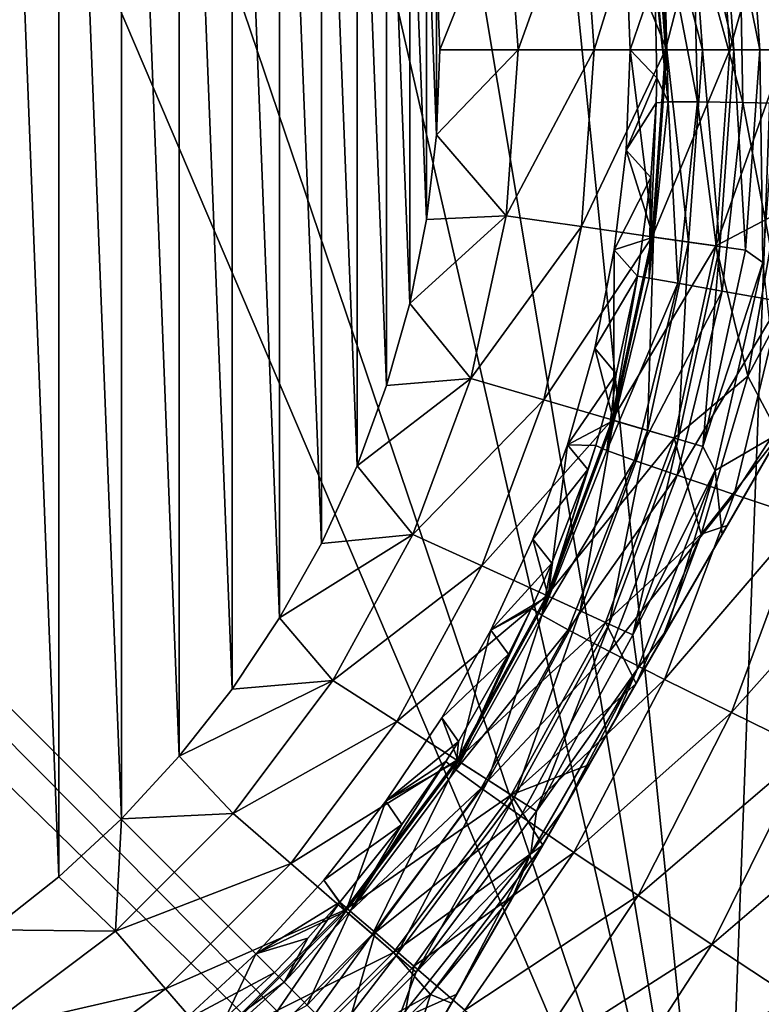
# Model space of a CAD drawing. Header units: metres. Extents: x -42 to 163, y -93 to 90.
# Tile 73 of 232: x 46.97 to 51.9, y -30.37 to -23.83. Entities that reach past the tile are written whole.
import ezdxf

# ---------------------------------------------------------------- set-up
doc = ezdxf.new("R2010")
doc.units = ezdxf.units.M
doc.layers.add('solid_500770_SW0001', color=7, linetype='CONTINUOUS')

msp = doc.modelspace()

# ---------------------------------------------------------------- linework, layer by layer
at = {"layer": 'solid_500770_SW0001'}
for points in [[(56.514248, -38.315102, -12.948243), (18.35524, -1.03225, -12.923228), (18.5, 0, -12.95)], [(56.514248, -38.315102, -12.948243), (18.5, 0, -12.95), (51.630558, -33.130558, -12.95)], [(43.829685, -14.84155, -12.95), (51.630558, -33.130558, -12.95), (18.5, 0, -12.95)], [(55.226353, -39.602997, -12.78924), (18.210615, -2.056118, -12.843356), (18.35524, -1.03225, -12.923228)], [(56.514248, -38.315102, -12.948243), (55.226353, -39.602997, -12.78924), (18.35524, -1.03225, -12.923228)], [(55.226353, -39.602997, -12.78924), (18.068186, -3.068632, -12.711252), (18.210615, -2.056118, -12.843356)], [(53.967102, -40.862244, -12.37532), (17.928152, -4.063536, -12.528332), (18.068186, -3.068632, -12.711252)], [(55.226353, -39.602997, -12.78924), (53.967102, -40.862244, -12.37532), (18.068186, -3.068632, -12.711252)], [(53.967102, -40.862244, -12.37532), (17.791296, -5.035288, -12.296576), (17.928152, -4.063536, -12.528332)], [(52.761547, -42.067799, -11.714679), (17.65856, -5.979468, -12.018324), (17.791296, -5.035288, -12.296576)], [(53.967102, -40.862244, -12.37532), (52.761547, -42.067799, -11.714679), (17.791296, -5.035288, -12.296576)], [(52.761547, -42.067799, -11.714679), (17.530245, -6.890572, -11.696586), (17.65856, -5.979468, -12.018324)], [(51.633751, -43.195599, -10.820447), (17.407103, -7.765442, -11.334347), (17.530245, -6.890572, -11.696586)], [(52.761547, -42.067799, -11.714679), (51.633751, -43.195599, -10.820447), (17.530245, -6.890572, -11.696586)], [(51.633751, -43.195599, -10.820447), (17.289606, -8.601012, -10.934836), (17.407103, -7.765442, -11.334347)], [(51.633751, -43.195599, -10.820447), (17.177889, -9.394261, -10.501533), (17.289606, -8.601012, -10.934836)], [(50.606339, -44.223011, -9.710581), (17.072445, -10.143663, -10.037726), (17.177889, -9.394261, -10.501533)], [(51.633751, -43.195599, -10.820447), (50.606339, -44.223011, -9.710581), (17.177889, -9.394261, -10.501533)], [(50.606339, -44.223011, -9.710581), (16.973396, -10.847627, -9.546817), (17.072445, -10.143663, -10.037726)], [(49.699722, -45.129623, -8.407207), (16.880825, -11.505233, -9.032024), (16.973396, -10.847627, -9.546817)], [(50.606339, -44.223011, -9.710581), (49.699722, -45.129623, -8.407207), (16.973396, -10.847627, -9.546817)], [(49.699722, -45.129623, -8.407207), (16.79487, -12.116113, -8.49642), (16.880825, -11.505233, -9.032024)], [(49.699722, -45.129623, -8.407207), (16.642687, -13.197508, -7.374191), (16.79487, -12.116113, -8.49642)], [(49.699657, -45.129688, 8.4071), (16.794886, -12.116011, 8.496514), (16.6427, -13.197419, 7.374295)], [(49.699657, -45.129688, 8.4071), (35.635506, -30.935335, 8.513803), (16.794886, -12.116011, 8.496514)], [(48.931927, -45.897423, -6.93625), (16.516392, -14.094997, -6.200139), (16.642687, -13.197508, -7.374191)], [(48.931873, -45.897476, 6.936131), (16.6427, -13.197419, 7.374295), (16.516403, -14.094914, 6.200261)], [(49.699722, -45.129623, -8.407207), (48.931927, -45.897423, -6.93625), (16.642687, -13.197508, -7.374191)], [(48.931873, -45.897476, 6.936131), (49.699657, -45.129688, 8.4071), (16.6427, -13.197419, 7.374295)], [(48.318233, -46.511116, -5.326939), (16.415119, -14.814549, -4.990705), (16.516392, -14.094997, -6.200139)], [(48.318192, -46.511158, 5.32681), (16.516403, -14.094914, 6.200261), (16.415131, -14.814468, 4.99086)], [(48.931927, -45.897423, -6.93625), (48.318233, -46.511116, -5.326939), (16.516392, -14.094997, -6.200139)], [(48.318192, -46.511158, 5.32681), (48.931873, -45.897476, 6.936131), (16.516403, -14.094914, 6.200261)], [(47.870903, -46.958447, -3.611315), (16.337788, -15.364034, -3.757375), (16.415119, -14.814549, -4.990705)], [(48.318192, -46.511158, 5.32681), (16.415131, -14.814468, 4.99086), (16.337799, -15.363949, 3.757596)], [(48.318233, -46.511116, -5.326939), (47.870903, -46.958447, -3.611315), (16.415119, -14.814549, -4.990705)], [(43.829685, -14.84155, -12.95), (45.7845, -15.884066, -12.95), (51.630558, -33.130558, -12.95)], [(47.870903, -46.958447, -3.611315), (16.28339, -15.750718, -2.508), (16.337788, -15.364034, -3.757375)], [(47.870872, -46.958473, 3.611179), (16.337799, -15.363949, 3.757596), (16.2834, -15.750665, 2.508222)], [(47.870872, -46.958473, 3.611179), (48.318192, -46.511158, 5.32681), (16.337799, -15.363949, 3.757596)], [(47.598915, -47.230434, -1.823827), (16.251156, -15.979367, -1.252469), (16.28339, -15.750718, -2.508)], [(47.598904, -47.230446, 1.823686), (16.2834, -15.750665, 2.508222), (16.25116, -15.979352, 1.252599)], [(47.870903, -46.958447, -3.611315), (47.598915, -47.230434, -1.823827), (16.28339, -15.750718, -2.508)], [(47.598904, -47.230446, 1.823686), (47.870872, -46.958473, 3.611179), (16.2834, -15.750665, 2.508222)], [(45.7845, -15.884066, -12.95), (47.857407, -16.670916, -12.95), (51.630558, -33.130558, -12.95)], [(47.598904, -47.230446, 1.823686), (16.25116, -15.979352, 1.252599), (16.240602, -16.054668)], [(47.507648, -47.321697, -0.000071), (16.240602, -16.054668), (16.251156, -15.979367, -1.252469)], [(47.598915, -47.230434, -1.823827), (47.507648, -47.321697, -0.000071), (16.251156, -15.979367, -1.252469)], [(47.507648, -47.321697, -0.000071), (47.598904, -47.230446, 1.823686), (16.240602, -16.054668)], [(47.857407, -16.670916, -12.95), (48.928162, -16.964266, -12.95), (51.630558, -33.130558, -12.95)], [(48.928162, -16.964266, -12.95), (50.015373, -17.188921, -12.95), (51.630558, -33.130558, -12.95)], [(50.015373, -17.188921, -12.95), (52.213558, -17.42835, -12.95), (51.630558, -33.130558, -12.95)], [(55.570568, -17.15641, -12.902661), (51.630558, -33.130558, -12.95), (54.406155, -17.389357, -12.95)], [(52.593307, -32.708866, -12.920412), (51.630558, -33.130558, -12.95), (55.570568, -17.15641, -12.902661)], [(52.213558, -17.42835, -12.95), (54.406155, -17.389357, -12.95), (51.630558, -33.130558, -12.95)], [(47.227589, -29.527599, 33.5), (47.227589, -18.531277, 33.5), (46.781483, -18.179422, 33.5)], [(46.781483, -29.879452, 33.5), (47.227589, -29.527599, 33.5), (46.781483, -18.179422, 33.5)], [(47.644516, -29.141991, 33.5), (47.644516, -18.916883, 33.5), (47.227589, -18.531277, 33.5)], [(47.227589, -29.527599, 33.5), (47.644516, -29.141991, 33.5), (47.227589, -18.531277, 33.5)], [(48.029915, -28.724876, 33.5), (48.029915, -19.333998, 33.5), (47.644516, -18.916883, 33.5)], [(47.644516, -29.141991, 33.5), (48.029915, -28.724876, 33.5), (47.644516, -18.916883, 33.5)], [(48.381535, -28.278614, 33.5), (48.381535, -19.78026, 33.5), (48.029915, -19.333998, 33.5)], [(48.029915, -28.724876, 33.5), (48.381535, -28.278614, 33.5), (48.029915, -19.333998, 33.5)], [(48.697041, -27.806082, 33.5), (48.697041, -20.252792, 33.5), (48.381535, -19.78026, 33.5)], [(48.381535, -28.278614, 33.5), (48.697041, -27.806082, 33.5), (48.381535, -19.78026, 33.5)], [(48.974377, -27.310442, 33.5), (48.974377, -20.748432, 33.5), (48.697041, -20.252792, 33.5)], [(48.697041, -27.806082, 33.5), (48.974377, -27.310442, 33.5), (48.697041, -20.252792, 33.5)], [(49.211952, -26.794664, 33.5), (49.211952, -21.26421, 33.5), (48.974377, -20.748432, 33.5)], [(48.974377, -27.310442, 33.5), (49.211952, -26.794664, 33.5), (48.974377, -20.748432, 33.5)], [(49.408352, -26.261724, 33.5), (49.408352, -21.79715, 33.5), (49.211952, -21.26421, 33.5)], [(49.211952, -26.794664, 33.5), (49.408352, -26.261724, 33.5), (49.211952, -21.26421, 33.5)], [(49.562389, -25.714628, 33.5), (49.562389, -22.344246, 33.5), (49.408352, -21.79715, 33.5)], [(49.408352, -26.261724, 33.5), (49.562389, -25.714628, 33.5), (49.408352, -21.79715, 33.5)], [(49.672928, -25.157454, 33.5), (49.672928, -22.901423, 33.5), (49.562389, -22.344246, 33.5)], [(49.562389, -25.714628, 33.5), (49.672928, -25.157454, 33.5), (49.562389, -22.344246, 33.5)], [(51.795628, -22.697161, 21.891552), (51.909073, -22.615685, 22.104425), (52.015018, -24.029438, 22.104425)], [(51.624798, -22.721722, 21.715334), (51.795628, -22.697161, 21.891552), (51.890915, -24.029438, 21.891552)], [(51.890915, -24.029438, 21.891552), (51.795628, -22.697161, 21.891552), (52.015018, -24.029438, 22.104425)], [(51.173508, -22.786608, 33.097553), (51.262394, -24.029438, 33.097553), (51.597801, -22.725603, 32.797123)], [(51.416473, -22.751675, 21.58672), (51.507858, -24.029438, 21.58672), (51.183323, -22.785196, 21.513536)], [(51.262394, -24.029438, 33.097553), (51.691055, -24.029438, 32.797123), (51.597801, -22.725603, 32.797123)], [(51.416473, -22.751675, 21.58672), (51.624798, -22.721722, 21.715334), (51.71833, -24.029438, 21.715334)], [(51.416473, -22.751675, 21.58672), (51.71833, -24.029438, 21.715334), (51.507858, -24.029438, 21.58672)], [(51.597801, -22.725603, 32.797123), (51.691055, -24.029438, 32.797123), (51.998199, -22.937376, 32.426758)], [(51.624798, -22.721722, 21.715334), (51.890915, -24.029438, 21.891552), (51.71833, -24.029438, 21.715334)], [(51.173508, -22.786608, 33.097553), (50.703979, -22.854115, 33.318897), (50.78804, -24.029438, 33.318897)], [(51.173508, -22.786608, 33.097553), (50.78804, -24.029438, 33.318897), (51.262394, -24.029438, 33.097553)], [(51.183323, -22.785196, 21.513536), (51.272346, -24.029438, 21.513542), (51.000809, -23.362726, 21.500164)], [(51.272346, -24.029438, 21.513542), (51.183323, -22.785196, 21.513536), (51.507858, -24.029438, 21.58672)], [(49.739407, -24.594553, 33.5), (49.739407, -23.464323, 33.5), (49.672928, -22.901423, 33.5)], [(49.672928, -25.157454, 33.5), (49.739407, -24.594553, 33.5), (49.672928, -22.901423, 33.5)], [(50.703979, -22.854115, 33.318897), (50.203518, -22.926071, 33.454422), (50.282433, -24.029438, 33.454422)], [(50.703979, -22.854115, 33.318897), (50.282433, -24.029438, 33.454422), (50.78804, -24.029438, 33.318897)], [(50.203518, -22.926071, 33.454422), (49.739407, -23.464323, 33.5), (49.76149, -24.029438, 33.5)], [(50.282433, -24.029438, 33.454422), (50.203518, -22.926071, 33.454422), (49.76149, -24.029438, 33.5)], [(51.691055, -24.029438, 32.797123), (52.060966, -24.029438, 32.426758), (51.998199, -22.937376, 32.426758)], [(52.161804, -23.075438, 14.004773), (51.754436, -23.12468, 14.517725), (52.177189, -24.388828, 14.002697)], [(51.446812, -23.165867, 15.096656), (51.249165, -23.197634, 15.722291), (51.47554, -24.375029, 15.084787)], [(51.754436, -23.12468, 14.517725), (51.446812, -23.165867, 15.096656), (51.777561, -24.379557, 14.512068)], [(51.446812, -23.165867, 15.096656), (51.47554, -24.375029, 15.084787), (51.777561, -24.379557, 14.512068)], [(51.754436, -23.12468, 14.517725), (51.777561, -24.379557, 14.512068), (52.177189, -24.388828, 14.002697)], [(51.249165, -23.197634, 15.722291), (51.168091, -23.218994, 16.373732), (51.280891, -24.375395, 15.70233)], [(51.280891, -24.375395, 15.70233), (51.168091, -23.218994, 16.373732), (51.192978, -23.547951, 16.364464)], [(51.249165, -23.197634, 15.722291), (51.280891, -24.375395, 15.70233), (51.47554, -24.375029, 15.084787)], [(51.000809, -23.362726, 21.500164), (51.027004, -24.029438, 21.500164), (51.192978, -23.547951, 16.364464)], [(51.272346, -24.029438, 21.513542), (51.027004, -24.029438, 21.500164), (51.000809, -23.362726, 21.500164)], [(49.739407, -24.594553, 33.5), (49.76149, -24.029438, 33.5), (49.739407, -23.464323, 33.5)], [(51.027004, -24.029438, 21.500164), (51.204941, -24.214771, 16.347979), (51.192978, -23.547951, 16.364464)], [(51.280891, -24.375395, 15.70233), (51.192978, -23.547951, 16.364464), (51.204941, -24.214771, 16.347979)], [(50.282433, -24.029438, 33.454422), (49.76149, -24.029438, 33.5), (49.739407, -24.594553, 33.5)], [(50.203518, -25.132803, 33.454422), (50.282433, -24.029438, 33.454422), (49.739407, -24.594553, 33.5)], [(50.203518, -25.132803, 33.454422), (50.78804, -24.029438, 33.318897), (50.282433, -24.029438, 33.454422)], [(50.703979, -25.20476, 33.318897), (50.78804, -24.029438, 33.318897), (50.203518, -25.132803, 33.454422)], [(50.703979, -25.20476, 33.318897), (51.262394, -24.029438, 33.097553), (50.78804, -24.029438, 33.318897)], [(51.173508, -25.272266, 33.097553), (51.262394, -24.029438, 33.097553), (50.703979, -25.20476, 33.318897)], [(51.027004, -24.029438, 21.500164), (51.000809, -24.696148, 21.500164), (51.204941, -24.214771, 16.347979)], [(51.183323, -25.273678, 21.513536), (51.000809, -24.696148, 21.500164), (51.027004, -24.029438, 21.500164)], [(51.183323, -25.273678, 21.513536), (51.027004, -24.029438, 21.500164), (51.272346, -24.029438, 21.513542)], [(51.173508, -25.272266, 33.097553), (51.691055, -24.029438, 32.797123), (51.262394, -24.029438, 33.097553)], [(51.173508, -25.272266, 33.097553), (51.597801, -25.333271, 32.797123), (51.691055, -24.029438, 32.797123)], [(51.416473, -25.307199, 21.58672), (51.183323, -25.273678, 21.513536), (51.272346, -24.029438, 21.513542)], [(51.416473, -25.307199, 21.58672), (51.272346, -24.029438, 21.513542), (51.507858, -24.029438, 21.58672)], [(51.416473, -25.307199, 21.58672), (51.507858, -24.029438, 21.58672), (51.624798, -25.337152, 21.715334)], [(51.624798, -25.337152, 21.715334), (51.507858, -24.029438, 21.58672), (51.71833, -24.029438, 21.715334)], [(51.597801, -25.333271, 32.797123), (52.060966, -24.029438, 32.426758), (51.691055, -24.029438, 32.797123)], [(51.998199, -25.121504, 32.426758), (52.060966, -24.029438, 32.426758), (51.597801, -25.333271, 32.797123)], [(51.624798, -25.337152, 21.715334), (51.71833, -24.029438, 21.715334), (51.795628, -25.361713, 21.891552)], [(51.795628, -25.361713, 21.891552), (51.71833, -24.029438, 21.715334), (51.890915, -24.029438, 21.891552)], [(51.795628, -25.361713, 21.891552), (51.890915, -24.029438, 21.891552), (51.909073, -25.44319, 22.104425)], [(51.909073, -25.44319, 22.104425), (51.890915, -24.029438, 21.891552), (52.015018, -24.029438, 22.104425)], [(51.000809, -24.696148, 21.500164), (51.199917, -24.380806, 16.344786), (51.204941, -24.214771, 16.347979)], [(51.280891, -24.375395, 15.70233), (51.204941, -24.214771, 16.347979), (51.199917, -24.380806, 16.344786)], [(51.000809, -24.696148, 21.500164), (51.165707, -24.878002, 16.337236), (51.199917, -24.380806, 16.344786)], [(51.280891, -24.375395, 15.70233), (51.199917, -24.380806, 16.344786), (51.154858, -25.547527, 15.694198)], [(51.280891, -24.375395, 15.70233), (51.154858, -25.547527, 15.694198), (51.344624, -25.580908, 15.079412)], [(51.154858, -25.547527, 15.694198), (51.199917, -24.380806, 16.344786), (51.165707, -24.878002, 16.337236)], [(51.47554, -24.375029, 15.084787), (51.280891, -24.375395, 15.70233), (51.344624, -25.580908, 15.079412)], [(51.47554, -24.375029, 15.084787), (51.344624, -25.580908, 15.079412), (51.639278, -25.632748, 14.508816)], [(51.777561, -24.379557, 14.512068), (51.47554, -24.375029, 15.084787), (51.639278, -25.632748, 14.508816)], [(51.777561, -24.379557, 14.512068), (51.639278, -25.632748, 14.508816), (52.029385, -25.701391, 14.000686)], [(52.177189, -24.388828, 14.002697), (51.777561, -24.379557, 14.512068), (52.029385, -25.701391, 14.000686)], [(50.203518, -25.132803, 33.454422), (49.739407, -24.594553, 33.5), (49.672928, -25.157454, 33.5)], [(51.000809, -24.696148, 21.500164), (50.922382, -25.358749, 21.500164), (51.165707, -24.878002, 16.337236)], [(51.183323, -25.273678, 21.513536), (50.922382, -25.358749, 21.500164), (51.000809, -24.696148, 21.500164)], [(52.992748, -24.906454, 29.5), (48.520611, -32.65242, 29.5), (48.520611, -32.65242, 25.5)], [(52.975632, -24.936096, 29.88092), (48.520611, -32.65242, 29.5), (52.992748, -24.906454, 29.5)], [(52.992748, -24.906454, 25.5), (48.520611, -32.65242, 25.5), (48.539639, -32.619461, 25.098352)], [(52.992748, -24.906454, 25.5), (52.992748, -24.906454, 29.5), (48.520611, -32.65242, 25.5)], [(52.975632, -24.936096, 29.88092), (48.537727, -32.622772, 29.880962), (48.520611, -32.65242, 29.5)], [(52.975632, -24.936096, 29.88092), (52.923508, -25.026377, 30.260981), (48.537727, -32.622772, 29.880962)], [(52.973717, -24.939415, 25.098349), (52.992748, -24.906454, 25.5), (48.539639, -32.619461, 25.098352)], [(50.922382, -25.358749, 21.500164), (51.076061, -25.533682, 16.333508), (51.165707, -24.878002, 16.337236)], [(51.154858, -25.547527, 15.694198), (51.165707, -24.878002, 16.337236), (51.076061, -25.533682, 16.333508)], [(52.973717, -24.939415, 25.098349), (48.539639, -32.619461, 25.098352), (48.574326, -32.559383, 24.828465)], [(52.93903, -24.999493, 24.828463), (52.973717, -24.939415, 25.098349), (48.574326, -32.559383, 24.828465)], [(52.93903, -24.999493, 24.828463), (48.574326, -32.559383, 24.828465), (48.597748, -32.51881, 24.697607)], [(52.915604, -25.040066, 24.697596), (52.93903, -24.999493, 24.828463), (48.597748, -32.51881, 24.697607)], [(52.923508, -25.026377, 30.260981), (48.589863, -32.532475, 30.261061), (48.537727, -32.622772, 29.880962)], [(52.923508, -25.026377, 30.260981), (52.902306, -25.063101, 30.367167), (48.589863, -32.532475, 30.261061)], [(52.902306, -25.063101, 30.367167), (48.61105, -32.495773, 30.367165), (48.589863, -32.532475, 30.261061)], [(52.915604, -25.040066, 24.697596), (48.597748, -32.51881, 24.697607), (48.698124, -32.344959, 24.299749)], [(52.902306, -25.063101, 30.367167), (52.833885, -25.18161, 30.638638), (48.61105, -32.495773, 30.367165)], [(52.815231, -25.213917, 24.299744), (52.915604, -25.040066, 24.697596), (48.698124, -32.344959, 24.299749)], [(50.203518, -25.132803, 33.454422), (49.672928, -25.157454, 33.5), (49.562389, -25.714628, 33.5)], [(49.96838, -26.213709, 33.454422), (50.203518, -25.132803, 33.454422), (49.562389, -25.714628, 33.5)], [(50.703979, -25.20476, 33.318897), (50.203518, -25.132803, 33.454422), (49.96838, -26.213709, 33.454422)], [(51.810722, -26.199188, 32.426758), (51.998199, -25.121504, 32.426758), (51.597801, -25.333271, 32.797123)], [(52.274239, -25.321802, 32), (51.998199, -25.121504, 32.426758), (51.810722, -26.199188, 32.426758)], [(52.833885, -25.18161, 30.638638), (48.679508, -32.377201, 30.638762), (48.61105, -32.495773, 30.367165)], [(52.833885, -25.18161, 30.638638), (52.70261, -25.408983, 31.010653), (48.679508, -32.377201, 30.638762)], [(52.815231, -25.213917, 24.299744), (48.698124, -32.344959, 24.299749), (48.741814, -32.269283, 24.167925)], [(52.771542, -25.289591, 24.167923), (52.815231, -25.213917, 24.299744), (48.741814, -32.269283, 24.167925)], [(50.45351, -26.356155, 33.318897), (50.703979, -25.20476, 33.318897), (49.96838, -26.213709, 33.454422)], [(51.173508, -25.272266, 33.097553), (50.703979, -25.20476, 33.318897), (50.45351, -26.356155, 33.318897)], [(52.771542, -25.289591, 24.167923), (48.741814, -32.269283, 24.167925), (48.845722, -32.089314, 23.908485)], [(52.667637, -25.469561, 23.908489), (52.771542, -25.289591, 24.167923), (48.845722, -32.089314, 23.908485)], [(50.908649, -26.489796, 33.097553), (51.173508, -25.272266, 33.097553), (50.45351, -26.356155, 33.318897)], [(50.908649, -26.489796, 33.097553), (51.597801, -25.333271, 32.797123), (51.173508, -25.272266, 33.097553)], [(51.183323, -25.273678, 21.513536), (50.918163, -26.49259, 21.513536), (50.922382, -25.358749, 21.500164)], [(51.144173, -26.55895, 21.58672), (50.918163, -26.49259, 21.513536), (51.183323, -25.273678, 21.513536)], [(51.144173, -26.55895, 21.58672), (51.183323, -25.273678, 21.513536), (51.416473, -25.307199, 21.58672)], [(51.144173, -26.55895, 21.58672), (51.416473, -25.307199, 21.58672), (51.346115, -26.618248, 21.715334)], [(51.416473, -25.307199, 21.58672), (51.624798, -25.337152, 21.715334), (51.346115, -26.618248, 21.715334)], [(52.019749, -26.591734, 32), (52.274239, -25.321802, 32), (51.810722, -26.199188, 32.426758)], [(50.922382, -25.358749, 21.500164), (50.792213, -26.013155, 21.500164), (51.076061, -25.533682, 16.333508)], [(50.918163, -26.49259, 21.513536), (50.792213, -26.013155, 21.500164), (50.922382, -25.358749, 21.500164)], [(50.908649, -26.489796, 33.097553), (51.319942, -26.610563, 32.797123), (51.597801, -25.333271, 32.797123)], [(51.810722, -26.199188, 32.426758), (51.597801, -25.333271, 32.797123), (51.319942, -26.610563, 32.797123)], [(51.346115, -26.618248, 21.715334), (51.624798, -25.337152, 21.715334), (51.511707, -26.66687, 21.891552)], [(51.624798, -25.337152, 21.715334), (51.795628, -25.361713, 21.891552), (51.511707, -26.66687, 21.891552)], [(51.511707, -26.66687, 21.891552), (51.795628, -25.361713, 21.891552), (51.909073, -25.44319, 22.104425)], [(52.70261, -25.408983, 31.010653), (48.81081, -32.14978, 31.010807), (48.679508, -32.377201, 30.638762)], [(52.70261, -25.408983, 31.010653), (52.610863, -25.567894, 31.211136), (48.81081, -32.14978, 31.010807)], [(51.511707, -26.66687, 21.891552), (51.909073, -25.44319, 22.104425), (51.593601, -26.825361, 22.104425)], [(51.593601, -26.825361, 22.104425), (51.909073, -25.44319, 22.104425), (52.031807, -26.570848, 22.924093)], [(52.667637, -25.469561, 23.908489), (48.845722, -32.089314, 23.908485), (49.046638, -31.741316, 23.533098)], [(52.466721, -25.817558, 23.533098), (52.667637, -25.469561, 23.908489), (49.046638, -31.741316, 23.533098)], [(52.610863, -25.567894, 31.211136), (48.902481, -31.991001, 31.211113), (48.81081, -32.14978, 31.010807)], [(52.610863, -25.567894, 31.211136), (52.524422, -25.717615, 31.371361), (48.902481, -31.991001, 31.211113)], [(50.792213, -26.013155, 21.500164), (50.93578, -26.183201, 16.337191), (51.076061, -25.533682, 16.333508)], [(50.873146, -26.692169, 15.702262), (51.076061, -25.533682, 16.333508), (50.93578, -26.183201, 16.337191)], [(51.154858, -25.547527, 15.694198), (51.076061, -25.533682, 16.333508), (50.873146, -26.692169, 15.702262)], [(51.344624, -25.580908, 15.079412), (51.154858, -25.547527, 15.694198), (50.873146, -26.692169, 15.702262)], [(51.344624, -25.580908, 15.079412), (50.873146, -26.692169, 15.702262), (51.055965, -26.758932, 15.084748)], [(51.639278, -25.632748, 14.508816), (51.344624, -25.580908, 15.079412), (51.055965, -26.758932, 15.084748)], [(51.639278, -25.632748, 14.508816), (51.055965, -26.758932, 15.084748), (51.341366, -26.857756, 14.512051)], [(52.029385, -25.701391, 14.000686), (51.639278, -25.632748, 14.508816), (51.341366, -26.857756, 14.512051)], [(52.524422, -25.717615, 31.371361), (48.989128, -31.840927, 31.371685), (48.902481, -31.991001, 31.211113)], [(52.524422, -25.717615, 31.371361), (52.296867, -26.11175, 31.706327), (48.989128, -31.840927, 31.371685)], [(49.96838, -26.213709, 33.454422), (49.562389, -25.714628, 33.5), (49.408352, -26.261724, 33.5)], [(52.029385, -25.701391, 14.000686), (51.341366, -26.857756, 14.512051), (51.720119, -26.985443, 14.002693)], [(52.502445, -25.784636, 13.571296), (52.029385, -25.701391, 14.000686), (51.720119, -26.985443, 14.002693)], [(52.502445, -25.784636, 13.571296), (51.720119, -26.985443, 14.002693), (52.179974, -27.137867, 13.573152)], [(49.481533, -30.98805, 22.924112), (52.466721, -25.817558, 23.533098), (49.046638, -31.741316, 23.533098)], [(49.481533, -30.98805, 22.924112), (52.031807, -26.570848, 22.924093), (52.466721, -25.817558, 23.533098)], [(50.792213, -26.013155, 21.500164), (50.611103, -26.655329, 21.500164), (50.93578, -26.183201, 16.337191)], [(50.918163, -26.49259, 21.513536), (50.611103, -26.655329, 21.500164), (50.792213, -26.013155, 21.500164)], [(52.296867, -26.11175, 31.706327), (49.216785, -31.446613, 31.706694), (48.989128, -31.840927, 31.371685)], [(52.296867, -26.11175, 31.706327), (52.019749, -26.591734, 32), (49.216785, -31.446613, 31.706694)], [(49.96838, -26.213709, 33.454422), (49.408352, -26.261724, 33.5), (49.211952, -26.794664, 33.5)], [(49.58181, -27.250149, 33.454422), (49.96838, -26.213709, 33.454422), (49.211952, -26.794664, 33.5)], [(50.45351, -26.356155, 33.318897), (49.96838, -26.213709, 33.454422), (49.58181, -27.250149, 33.454422)], [(50.611103, -26.655329, 21.500164), (50.798878, -26.659468, 16.344679), (50.93578, -26.183201, 16.337191)], [(50.873146, -26.692169, 15.702262), (50.93578, -26.183201, 16.337191), (50.798878, -26.659468, 16.344679)], [(51.501003, -27.248295, 32.426758), (51.810722, -26.199188, 32.426758), (51.319942, -26.610563, 32.797123)], [(52.019749, -26.591734, 32), (51.810722, -26.199188, 32.426758), (51.501003, -27.248295, 32.426758)], [(50.041725, -27.460184, 33.318897), (50.45351, -26.356155, 33.318897), (49.58181, -27.250149, 33.454422)], [(50.908649, -26.489796, 33.097553), (50.45351, -26.356155, 33.318897), (50.041725, -27.460184, 33.318897)], [(50.473213, -27.657238, 33.097553), (50.908649, -26.489796, 33.097553), (50.041725, -27.460184, 33.318897)], [(50.473213, -27.657238, 33.097553), (51.319942, -26.610563, 32.797123), (50.908649, -26.489796, 33.097553)], [(50.918163, -26.49259, 21.513536), (50.482235, -27.66136, 21.513536), (50.611103, -26.655329, 21.500164)], [(50.696499, -27.759209, 21.58672), (50.482235, -27.66136, 21.513536), (50.918163, -26.49259, 21.513536)], [(50.696499, -27.759209, 21.58672), (50.918163, -26.49259, 21.513536), (51.144173, -26.55895, 21.58672)], [(49.481533, -30.98805, 22.924112), (49.874615, -30.307215, 22.517784), (52.031807, -26.570848, 22.924093)], [(49.874615, -30.307215, 22.517784), (51.638725, -27.251686, 22.517771), (52.031807, -26.570848, 22.924093)], [(50.696499, -27.759209, 21.58672), (51.144173, -26.55895, 21.58672), (50.887947, -27.846642, 21.715334)], [(51.144173, -26.55895, 21.58672), (51.346115, -26.618248, 21.715334), (50.887947, -27.846642, 21.715334)], [(51.593601, -26.825361, 22.104425), (52.031807, -26.570848, 22.924093), (51.638725, -27.251686, 22.517771)], [(52.019749, -26.591734, 32), (49.493607, -30.96714, 32), (49.216785, -31.446613, 31.706694)], [(51.673679, -27.191143, 32.24062), (49.493607, -30.96714, 32), (52.019749, -26.591734, 32)], [(50.473213, -27.657238, 33.097553), (50.863136, -27.83531, 32.797123), (51.319942, -26.610563, 32.797123)], [(51.501003, -27.248295, 32.426758), (51.319942, -26.610563, 32.797123), (50.863136, -27.83531, 32.797123)], [(50.887947, -27.846642, 21.715334), (51.346115, -26.618248, 21.715334), (51.044937, -27.918335, 21.891552)], [(51.346115, -26.618248, 21.715334), (51.511707, -26.66687, 21.891552), (51.044937, -27.918335, 21.891552)], [(51.673679, -27.191143, 32.24062), (52.019749, -26.591734, 32), (51.501003, -27.248295, 32.426758)], [(50.611103, -26.655329, 21.500164), (50.380165, -27.281315, 21.500164), (50.745983, -26.819983, 16.347921)], [(50.482235, -27.66136, 21.513536), (50.380165, -27.281315, 21.500164), (50.611103, -26.655329, 21.500164)], [(50.441303, -27.788116, 15.722202), (50.798878, -26.659468, 16.344679), (50.745983, -26.819983, 16.347921)], [(50.873146, -26.692169, 15.702262), (50.798878, -26.659468, 16.344679), (50.441303, -27.788116, 15.722202)], [(51.055965, -26.758932, 15.084748), (50.873146, -26.692169, 15.702262), (50.441303, -27.788116, 15.722202)], [(50.611103, -26.655329, 21.500164), (50.745983, -26.819983, 16.347921), (50.798878, -26.659468, 16.344679)], [(51.044937, -27.918335, 21.891552), (51.511707, -26.66687, 21.891552), (51.593601, -26.825361, 22.104425)], [(51.055965, -26.758932, 15.084748), (50.441303, -27.788116, 15.722202), (50.616199, -27.88542, 15.096629)], [(51.341366, -26.857756, 14.512051), (51.055965, -26.758932, 15.084748), (50.616199, -27.88542, 15.096629)], [(49.58181, -27.250149, 33.454422), (49.211952, -26.794664, 33.5), (48.974377, -27.310442, 33.5)], [(50.380165, -27.281315, 21.500164), (50.506859, -27.442577, 16.364386), (50.745983, -26.819983, 16.347921)], [(50.441303, -27.788116, 15.722202), (50.745983, -26.819983, 16.347921), (50.506859, -27.442577, 16.364386)], [(51.044937, -27.918335, 21.891552), (51.593601, -26.825361, 22.104425), (51.075653, -28.145077, 22.104425)], [(51.075653, -28.145077, 22.104425), (51.593601, -26.825361, 22.104425), (51.274796, -27.88203, 22.269699)], [(51.593601, -26.825361, 22.104425), (51.638725, -27.251686, 22.517771), (51.274796, -27.88203, 22.269699)], [(51.341366, -26.857756, 14.512051), (50.616199, -27.88542, 15.096629), (50.891232, -28.029119, 14.517746)], [(51.720119, -26.985443, 14.002693), (51.341366, -26.857756, 14.512051), (50.891232, -28.029119, 14.517746)], [(51.720119, -26.985443, 14.002693), (50.891232, -28.029119, 14.517746), (51.257244, -28.21443, 14.004823)], [(52.179974, -27.137867, 13.573152), (51.720119, -26.985443, 14.002693), (51.257244, -28.21443, 14.004823)], [(52.179974, -27.137867, 13.573152), (51.257244, -28.21443, 14.004823), (51.702053, -28.435186, 13.574931)], [(52.706051, -27.310095, 13.237319), (52.179974, -27.137867, 13.573152), (51.702053, -28.435186, 13.574931)], [(49.83968, -30.367725, 32.240623), (49.493607, -30.96714, 32), (51.673679, -27.191143, 32.24062)], [(49.83968, -30.367725, 32.240623), (51.673679, -27.191143, 32.24062), (51.243034, -27.937042, 32.4049)], [(51.243034, -27.937042, 32.4049), (51.673679, -27.191143, 32.24062), (51.501003, -27.248295, 32.426758)], [(49.58181, -27.250149, 33.454422), (48.974377, -27.310442, 33.5), (48.697041, -27.806082, 33.5)], [(49.05167, -28.221024, 33.454422), (49.58181, -27.250149, 33.454422), (48.697041, -27.806082, 33.5)], [(50.041725, -27.460184, 33.318897), (49.58181, -27.250149, 33.454422), (49.05167, -28.221024, 33.454422)], [(49.874615, -30.307215, 22.517784), (50.238548, -29.676867, 22.269707), (51.638725, -27.251686, 22.517771)], [(50.380165, -27.281315, 21.500164), (50.100822, -27.887251, 21.500164), (50.506859, -27.442577, 16.364386)], [(50.482235, -27.66136, 21.513536), (50.100822, -27.887251, 21.500164), (50.380165, -27.281315, 21.500164)], [(50.238548, -29.676867, 22.269707), (51.274796, -27.88203, 22.269699), (51.638725, -27.251686, 22.517771)], [(51.066753, -28.242371, 32.440056), (51.501003, -27.248295, 32.426758), (50.863136, -27.83531, 32.797123)], [(51.243034, -27.937042, 32.4049), (51.501003, -27.248295, 32.426758), (51.066753, -28.242371, 32.440056)], [(52.706051, -27.310095, 13.237319), (51.702053, -28.435186, 13.574931), (52.210857, -28.68404, 13.242381)], [(49.477016, -28.494375, 33.318897), (50.041725, -27.460184, 33.318897), (49.05167, -28.221024, 33.454422)], [(50.473213, -27.657238, 33.097553), (50.041725, -27.460184, 33.318897), (49.477016, -28.494375, 33.318897)], [(50.100822, -27.887251, 21.500164), (50.372425, -27.740339, 16.373545), (50.506859, -27.442577, 16.364386)], [(50.441303, -27.788116, 15.722202), (50.506859, -27.442577, 16.364386), (50.372425, -27.740339, 16.373545)], [(49.876068, -28.75083, 33.097553), (50.473213, -27.657238, 33.097553), (49.477016, -28.494375, 33.318897)], [(49.876068, -28.75083, 33.097553), (50.863136, -27.83531, 32.797123), (50.473213, -27.657238, 33.097553)], [(50.482235, -27.66136, 21.513536), (49.884411, -28.756193, 21.513536), (50.100822, -27.887251, 21.500164)], [(50.082565, -28.883539, 21.58672), (49.884411, -28.756193, 21.513536), (50.482235, -27.66136, 21.513536)], [(50.082565, -28.883539, 21.58672), (50.482235, -27.66136, 21.513536), (50.696499, -27.759209, 21.58672)], [(49.868065, -28.815432, 15.741383), (50.372425, -27.740339, 16.373545), (50.21944, -28.046993, 16.383984)], [(50.441303, -27.788116, 15.722202), (50.372425, -27.740339, 16.373545), (49.868065, -28.815432, 15.741383)], [(50.100822, -27.887251, 21.500164), (50.21944, -28.046993, 16.383984), (50.372425, -27.740339, 16.373545)], [(49.05167, -28.221024, 33.454422), (48.697041, -27.806082, 33.5), (48.381535, -28.278614, 33.5)], [(50.616199, -27.88542, 15.096629), (50.441303, -27.788116, 15.722202), (49.868065, -28.815432, 15.741383)], [(50.082565, -28.883539, 21.58672), (50.696499, -27.759209, 21.58672), (50.259624, -28.997328, 21.715334)], [(50.696499, -27.759209, 21.58672), (50.887947, -27.846642, 21.715334), (50.259624, -28.997328, 21.715334)], [(49.876068, -28.75083, 33.097553), (50.236679, -28.982582, 32.797123), (50.863136, -27.83531, 32.797123)], [(51.066753, -28.242371, 32.440056), (50.863136, -27.83531, 32.797123), (50.236679, -28.982582, 32.797123)], [(50.238548, -29.676867, 22.269707), (50.585724, -29.075542, 22.152489), (51.274796, -27.88203, 22.269699)], [(50.259624, -28.997328, 21.715334), (50.887947, -27.846642, 21.715334), (50.404812, -29.090633, 21.891552)], [(50.887947, -27.846642, 21.715334), (51.044937, -27.918335, 21.891552), (50.404812, -29.090633, 21.891552)], [(50.585724, -29.075542, 22.152489), (50.92762, -28.483358, 22.152487), (51.274796, -27.88203, 22.269699)], [(51.075653, -28.145077, 22.104425), (51.274796, -27.88203, 22.269699), (50.92762, -28.483358, 22.152487)], [(50.100822, -27.887251, 21.500164), (49.774803, -28.469404, 21.500164), (50.21944, -28.046993, 16.383984)], [(49.884411, -28.756193, 21.513536), (49.774803, -28.469404, 21.500164), (50.100822, -27.887251, 21.500164)], [(49.83968, -30.367725, 32.240623), (51.243034, -27.937042, 32.4049), (50.270332, -29.621813, 32.404903)], [(50.616199, -27.88542, 15.096629), (49.868065, -28.815432, 15.741383), (50.036282, -28.938526, 15.103015)], [(50.891232, -28.029119, 14.517746), (50.616199, -27.88542, 15.096629), (50.036282, -28.938526, 15.103015)], [(50.270332, -29.621813, 32.404903), (51.243034, -27.937042, 32.4049), (51.066753, -28.242371, 32.440056)], [(50.404812, -29.090633, 21.891552), (51.044937, -27.918335, 21.891552), (51.075653, -28.145077, 22.104425)], [(49.774803, -28.469404, 21.500164), (49.886063, -28.62784, 16.403233), (50.21944, -28.046993, 16.383984)], [(49.868065, -28.815432, 15.741383), (50.21944, -28.046993, 16.383984), (49.886063, -28.62784, 16.403233)], [(50.891232, -28.029119, 14.517746), (50.036282, -28.938526, 15.103015), (50.301315, -29.123606, 14.514402)], [(51.257244, -28.21443, 14.004823), (50.891232, -28.029119, 14.517746), (50.301315, -29.123606, 14.514402)], [(50.366795, -29.372856, 22.104425), (51.075653, -28.145077, 22.104425), (50.585724, -29.075542, 22.152489)], [(50.404812, -29.090633, 21.891552), (51.075653, -28.145077, 22.104425), (50.366795, -29.372856, 22.104425)], [(51.075653, -28.145077, 22.104425), (50.92762, -28.483358, 22.152487), (50.585724, -29.075542, 22.152489)], [(49.05167, -28.221024, 33.454422), (48.381535, -28.278614, 33.5), (48.029915, -28.724876, 33.5)], [(48.38876, -29.106569, 33.454422), (49.05167, -28.221024, 33.454422), (48.029915, -28.724876, 33.5)], [(49.477016, -28.494375, 33.318897), (49.05167, -28.221024, 33.454422), (48.38876, -29.106569, 33.454422)], [(50.756687, -28.779425, 32.463661), (51.066753, -28.242371, 32.440056), (50.236679, -28.982582, 32.797123)], [(50.270332, -29.621813, 32.404903), (51.066753, -28.242371, 32.440056), (50.446602, -29.316505, 32.440056)], [(51.257244, -28.21443, 14.004823), (50.301315, -29.123606, 14.514402), (50.653954, -29.364227, 13.996029)], [(50.446602, -29.316505, 32.440056), (51.066753, -28.242371, 32.440056), (50.756687, -28.779425, 32.463661)], [(51.702053, -28.435186, 13.574931), (51.257244, -28.21443, 14.004823), (50.653954, -29.364227, 13.996029)], [(49.774803, -28.469404, 21.500164), (49.404114, -29.024181, 21.500164), (49.886063, -28.62784, 16.403233)], [(49.884411, -28.756193, 21.513536), (49.404114, -29.024181, 21.500164), (49.774803, -28.469404, 21.500164)], [(51.702053, -28.435186, 13.574931), (50.653954, -29.364227, 13.996029), (51.081913, -29.652021, 13.565929)], [(52.210857, -28.68404, 13.242381), (51.702053, -28.435186, 13.574931), (51.081913, -29.652021, 13.565929)], [(48.770874, -29.437672, 33.318897), (49.477016, -28.494375, 33.318897), (48.38876, -29.106569, 33.454422)], [(49.876068, -28.75083, 33.097553), (49.477016, -28.494375, 33.318897), (48.770874, -29.437672, 33.318897)], [(49.404114, -29.024181, 21.500164), (49.802109, -28.759232, 16.407425), (49.886063, -28.62784, 16.403233)], [(49.868065, -28.815432, 15.741383), (49.886063, -28.62784, 16.403233), (49.802109, -28.759232, 16.407425)], [(48.38876, -29.106569, 33.454422), (48.029915, -28.724876, 33.5), (47.644516, -29.141991, 33.5)], [(52.210857, -28.68404, 13.242381), (51.081913, -29.652021, 13.565929), (51.570313, -29.976973, 13.239072)], [(52.766716, -28.952703, 13.018244), (52.210857, -28.68404, 13.242381), (51.570313, -29.976973, 13.239072)], [(49.129368, -29.748308, 33.097553), (49.876068, -28.75083, 33.097553), (48.770874, -29.437672, 33.318897)], [(49.129368, -29.748308, 33.097553), (50.236679, -28.982582, 32.797123), (49.876068, -28.75083, 33.097553)], [(49.884411, -28.756193, 21.513536), (49.136864, -29.754803, 21.513536), (49.404114, -29.024181, 21.500164)], [(49.314877, -29.909054, 21.58672), (49.136864, -29.754803, 21.513536), (49.884411, -28.756193, 21.513536)], [(49.165833, -29.754955, 15.740176), (49.802109, -28.759232, 16.407425), (49.510513, -29.179281, 16.417976)], [(49.868065, -28.815432, 15.741383), (49.802109, -28.759232, 16.407425), (49.165833, -29.754955, 15.740176)], [(49.314877, -29.909054, 21.58672), (49.884411, -28.756193, 21.513536), (50.082565, -28.883539, 21.58672)], [(49.404114, -29.024181, 21.500164), (49.510513, -29.179281, 16.417976), (49.802109, -28.759232, 16.407425)], [(50.446602, -29.316505, 32.440056), (50.756687, -28.779425, 32.463661), (50.236679, -28.982582, 32.797123)], [(50.036282, -28.938526, 15.103015), (49.868065, -28.815432, 15.741383), (49.165833, -29.754955, 15.740176)], [(49.314877, -29.909054, 21.58672), (50.082565, -28.883539, 21.58672), (49.473938, -30.046881, 21.715334)], [(50.082565, -28.883539, 21.58672), (50.259624, -28.997328, 21.715334), (49.473938, -30.046881, 21.715334)], [(49.129368, -29.748308, 33.097553), (49.453323, -30.02902, 32.797123), (50.236679, -28.982582, 32.797123)], [(50.036282, -28.938526, 15.103015), (49.165833, -29.754955, 15.740176), (49.331627, -29.897993, 15.085748)], [(50.301315, -29.123606, 14.514402), (50.036282, -28.938526, 15.103015), (49.331627, -29.897993, 15.085748)], [(50.446602, -29.316505, 32.440056), (50.236679, -28.982582, 32.797123), (49.453323, -30.02902, 32.797123)], [(52.766716, -28.952703, 13.018244), (51.570313, -29.976973, 13.239072), (52.102154, -30.327772, 13.026828)], [(49.404114, -29.024181, 21.500164), (48.991035, -29.548164, 21.500164), (49.510513, -29.179281, 16.417976)], [(49.136864, -29.754803, 21.513536), (48.991035, -29.548164, 21.500164), (49.404114, -29.024181, 21.500164)], [(49.473938, -30.046881, 21.715334), (50.259624, -28.997328, 21.715334), (49.60437, -30.159901, 21.891552)], [(50.259624, -28.997328, 21.715334), (50.404812, -29.090633, 21.891552), (49.60437, -30.159901, 21.891552)], [(47.606571, -29.88876, 33.454422), (48.38876, -29.106569, 33.454422), (47.644516, -29.141991, 33.5)], [(48.770874, -29.437672, 33.318897), (48.38876, -29.106569, 33.454422), (47.606571, -29.88876, 33.454422)], [(50.301315, -29.123606, 14.514402), (49.331627, -29.897993, 15.085748), (49.588924, -30.119972, 14.485125)], [(50.653954, -29.364227, 13.996029), (50.301315, -29.123606, 14.514402), (49.588924, -30.119972, 14.485125)], [(49.60437, -30.159901, 21.891552), (50.404812, -29.090633, 21.891552), (50.366795, -29.372856, 22.104425)], [(50.366795, -29.372856, 22.104425), (50.585724, -29.075542, 22.152489), (50.238548, -29.676867, 22.269707)], [(47.606571, -29.88876, 33.454422), (47.644516, -29.141991, 33.5), (47.227589, -29.527599, 33.5)], [(48.991035, -29.548164, 21.500164), (49.097633, -29.696115, 16.424362), (49.510513, -29.179281, 16.417976)], [(49.165833, -29.754955, 15.740176), (49.510513, -29.179281, 16.417976), (49.097633, -29.696115, 16.424362)], [(49.700809, -30.30809, 32.426758), (50.446602, -29.316505, 32.440056), (49.453323, -30.02902, 32.797123)], [(50.270332, -29.621813, 32.404903), (50.446602, -29.316505, 32.440056), (49.700809, -30.30809, 32.426758)], [(49.482861, -30.481272, 22.104425), (50.366795, -29.372856, 22.104425), (49.874615, -30.307215, 22.517784)], [(49.60437, -30.159901, 21.891552), (50.366795, -29.372856, 22.104425), (49.482861, -30.481272, 22.104425)], [(50.653954, -29.364227, 13.996029), (49.588924, -30.119972, 14.485125), (49.928265, -30.412737, 13.960377)], [(50.366795, -29.372856, 22.104425), (50.238548, -29.676867, 22.269707), (49.874615, -30.307215, 22.517784)], [(51.081913, -29.652021, 13.565929), (50.653954, -29.364227, 13.996029), (49.928265, -30.412737, 13.960377)], [(47.937672, -30.270874, 33.318897), (48.770874, -29.437672, 33.318897), (47.606571, -29.88876, 33.454422)], [(49.129368, -29.748308, 33.097553), (48.770874, -29.437672, 33.318897), (47.937672, -30.270874, 33.318897)], [(47.606571, -29.88876, 33.454422), (47.227589, -29.527599, 33.5), (46.781483, -29.879452, 33.5)], [(48.991035, -29.548164, 21.500164), (48.538124, -30.038124, 21.500164), (49.097633, -29.696115, 16.424362)], [(49.136864, -29.754803, 21.513536), (48.538124, -30.038124, 21.500164), (48.991035, -29.548164, 21.500164)], [(49.83968, -30.367725, 32.240623), (50.270332, -29.621813, 32.404903), (49.700809, -30.30809, 32.426758)], [(48.538124, -30.038124, 21.500164), (48.884842, -29.933781, 16.424362), (49.097633, -29.696115, 16.424362)], [(48.726486, -30.226486, 15.744265), (49.097633, -29.696115, 16.424362), (48.884842, -29.933781, 16.424362)], [(49.165833, -29.754955, 15.740176), (49.097633, -29.696115, 16.424362), (48.726486, -30.226486, 15.744265)], [(51.081913, -29.652021, 13.565929), (49.928265, -30.412737, 13.960377), (50.337181, -30.765528, 13.530786)], [(51.570313, -29.976973, 13.239072), (51.081913, -29.652021, 13.565929), (50.337181, -30.765528, 13.530786)], [(48.24831, -30.629366, 33.097553), (49.129368, -29.748308, 33.097553), (47.937672, -30.270874, 33.318897)], [(48.24831, -30.629366, 33.097553), (49.453323, -30.02902, 32.797123), (49.129368, -29.748308, 33.097553)], [(49.136864, -29.754803, 21.513536), (48.254803, -30.636862, 21.513536), (48.538124, -30.038124, 21.500164)], [(48.409054, -30.814877, 21.58672), (48.254803, -30.636862, 21.513536), (49.136864, -29.754803, 21.513536)], [(48.409054, -30.814877, 21.58672), (49.136864, -29.754803, 21.513536), (49.314877, -29.909054, 21.58672)], [(49.165833, -29.754955, 15.740176), (48.726486, -30.226486, 15.744265), (48.880981, -30.380981, 15.088944)], [(49.165833, -29.754955, 15.740176), (48.880981, -30.380981, 15.088944), (49.331627, -29.897993, 15.085748)], [(46.721024, -30.551672, 33.454422), (47.606571, -29.88876, 33.454422), (46.781483, -29.879452, 33.5)], [(47.937672, -30.270874, 33.318897), (47.606571, -29.88876, 33.454422), (46.721024, -30.551672, 33.454422)], [(48.409054, -30.814877, 21.58672), (49.314877, -29.909054, 21.58672), (48.546883, -30.973938, 21.715334)], [(49.314877, -29.909054, 21.58672), (49.473938, -30.046881, 21.715334), (48.546883, -30.973938, 21.715334)], [(49.331627, -29.897993, 15.085748), (48.880981, -30.380981, 15.088944), (49.121136, -30.621138, 14.487419)], [(49.331627, -29.897993, 15.085748), (49.121136, -30.621138, 14.487419), (49.588924, -30.119972, 14.485125)], [(48.538124, -30.038124, 21.500164), (48.66346, -30.16346, 16.424362), (48.884842, -29.933781, 16.424362)], [(48.726486, -30.226486, 15.744265), (48.884842, -29.933781, 16.424362), (48.66346, -30.16346, 16.424362)], [(51.570313, -29.976973, 13.239072), (50.337181, -30.765528, 13.530786), (50.800648, -31.165382, 13.212138)], [(52.102154, -30.327772, 13.026828), (51.570313, -29.976973, 13.239072), (50.800648, -31.165382, 13.212138)], [(48.048164, -30.491037, 21.500164), (48.66346, -30.16346, 16.424362), (48.538124, -30.038124, 21.500164)], [(48.254803, -30.636862, 21.513536), (48.048164, -30.491037, 21.500164), (48.538124, -30.038124, 21.500164)], [(48.24831, -30.629366, 33.097553), (48.529018, -30.953325, 32.797123), (49.453323, -30.02902, 32.797123)], [(49.700809, -30.30809, 32.426758), (49.453323, -30.02902, 32.797123), (48.529018, -30.953325, 32.797123)], [(48.546883, -30.973938, 21.715334), (49.473938, -30.046881, 21.715334), (48.659901, -31.10437, 21.891552)], [(49.473938, -30.046881, 21.715334), (49.60437, -30.159901, 21.891552), (48.659901, -31.10437, 21.891552)], [(48.083187, -30.695101, 16.38678), (48.66346, -30.16346, 16.424362), (48.048164, -30.491037, 21.500164)], [(48.726486, -30.226486, 15.744265), (48.66346, -30.16346, 16.424362), (48.083187, -30.695101, 16.38678)], [(48.659901, -31.10437, 21.891552), (49.60437, -30.159901, 21.891552), (49.482861, -30.481272, 22.104425)], [(49.588924, -30.119972, 14.485125), (49.121136, -30.621138, 14.487419), (49.438114, -30.938114, 13.961835)], [(49.588924, -30.119972, 14.485125), (49.438114, -30.938114, 13.961835), (49.928265, -30.412737, 13.960377)], [(48.726486, -30.226486, 15.744265), (48.083187, -30.695101, 16.38678), (48.04295, -30.844379, 15.690044)], [(48.726486, -30.226486, 15.744265), (48.04295, -30.844379, 15.690044), (48.880981, -30.380981, 15.088944)], [(46.994377, -30.977016, 33.318897), (47.937672, -30.270874, 33.318897), (46.721024, -30.551672, 33.454422)], [(48.24831, -30.629366, 33.097553), (47.937672, -30.270874, 33.318897), (46.994377, -30.977016, 33.318897)], [(48.817566, -31.192503, 32.426758), (49.700809, -30.30809, 32.426758), (48.529018, -30.953325, 32.797123)], [(48.817566, -31.192503, 32.426758), (49.493607, -30.96714, 32), (49.700809, -30.30809, 32.426758)], [(49.482861, -30.481272, 22.104425), (49.874615, -30.307215, 22.517784), (49.481533, -30.98805, 22.924112)], [(49.83968, -30.367725, 32.240623), (49.700809, -30.30809, 32.426758), (49.493607, -30.96714, 32)], [(52.102154, -30.327772, 13.026828), (50.800648, -31.165382, 13.212138), (51.30164, -31.597609, 13.016142)], [(52.102154, -30.327772, 13.026828), (51.30164, -31.597609, 13.016142), (52.656181, -30.694099, 12.936691)]]:
    msp.add_3dface(points, dxfattribs=at)

doc.saveas('drawing.dxf')
